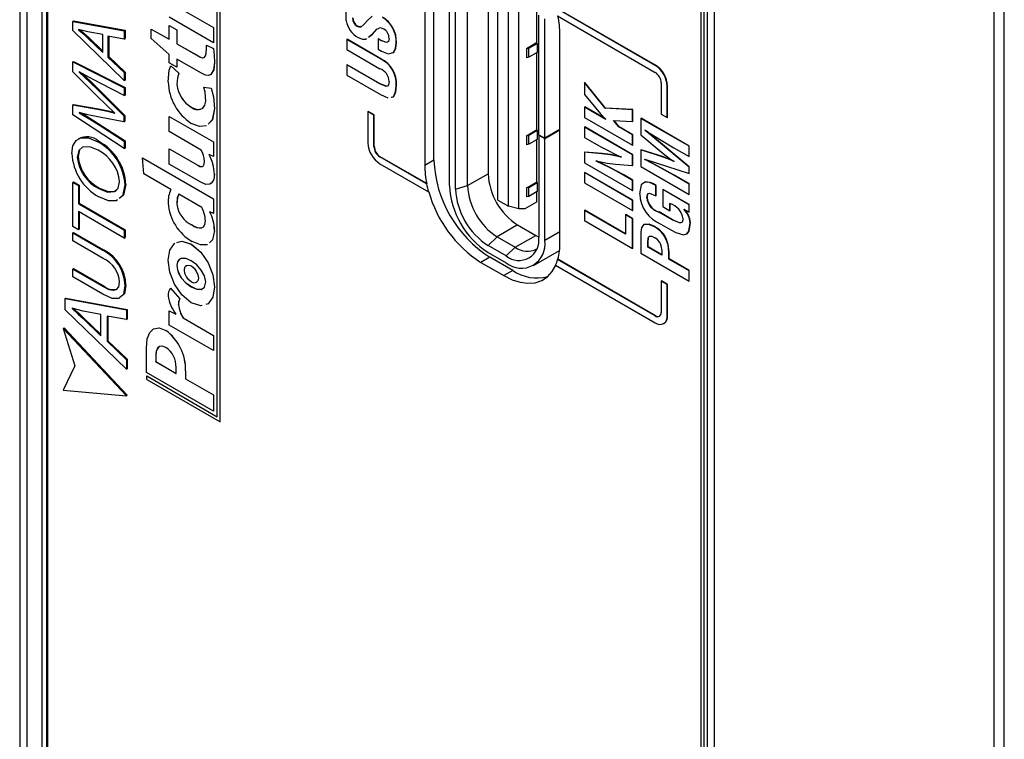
# Model space of a CAD drawing. Header units: millimetres. Extents: x 0 to 1397, y 0 to 1080.
# Tile 16 of 28: x 850 to 908, y 704 to 746. Entities that reach past the tile are written whole.
import ezdxf

# ---------------------------------------------------------------- set-up
doc = ezdxf.new("R2010")
doc.units = ezdxf.units.MM
doc.header["$LTSCALE"] = 5

msp = doc.modelspace()

# ---------------------------------------------------------------- linework, layer by layer
for p, q in [((850.374, 801.093), (850.374, 647.992)), ((850.815, 647.737), (850.815, 800.838)), ((851.699, 647.737), (851.699, 800.838)), ((851.965, 647.89), (851.965, 800.991)), ((852.031, 647.66), (852.031, 800.237)), ((907.57, 787.005), (907.57, 633.904)), ((908.188, 634.261), (908.188, 787.362)), ((890.377, 778.1), (890.377, 625.524)), ((890.549, 778.05), (890.549, 624.949)), ((890.732, 777.795), (890.732, 624.693)), ((891.174, 624.438), (891.174, 777.54)), ((861.975, 723.165), (861.975, 753.149)), ((862.152, 722.859), (862.152, 753.047)), ((862.154, 722.86), (862.154, 753.048)), ((874.691, 738.221), (874.691, 750.51)), ((877.879, 750.444), (877.879, 737.42)), ((874.16, 750.204), (874.16, 737.915)), ((875.615, 736.725), (875.615, 749.749)), ((875.968, 736.521), (875.968, 749.544)), ((876.676, 736.725), (876.676, 749.749)), ((878.452, 735.883), (878.452, 748.111)), ((879.071, 735.526), (879.071, 747.753)), ((879.69, 735.373), (879.69, 748.009)), ((880.717, 747.581), (880.717, 745.1)), ((859.154, 747.496), (861.749, 745.998)), ((859.155, 747.498), (861.751, 745.999)), ((869.55, 746.405), (869.55, 747.145)), ((887.69, 743.782), (881.84, 747.159)), ((887.708, 743.792), (881.857, 747.169)), ((853.485, 746.366), (853.535, 746.395)), ((853.535, 746.395), (856.558, 745.841)), ((861.749, 745.106), (859.154, 746.604)), ((880.848, 739.716), (880.848, 746.728)), ((881.201, 739.512), (881.201, 746.524)), ((881.96, 746.682), (887.69, 743.374)), ((853.485, 746.366), (856.508, 745.812)), ((853.485, 745.823), (853.485, 746.366)), ((856.508, 742.891), (853.485, 745.823)), ((853.83, 745.888), (853.83, 745.872)), ((856.508, 745.812), (856.558, 745.841)), ((856.508, 745.812), (856.508, 745.331)), ((856.558, 745.841), (856.558, 745.359)), ((858.086, 745.9), (858.088, 745.901)), ((858.086, 745.368), (858.086, 745.9)), ((858.086, 745.9), (859.154, 745.317)), ((858.088, 745.901), (859.154, 745.319)), ((859.154, 746.128), (859.155, 746.129)), ((859.154, 745.317), (859.154, 746.128)), ((859.154, 746.128), (859.608, 745.866)), ((859.155, 746.129), (859.609, 745.867)), ((859.608, 745.866), (859.609, 745.867)), ((859.608, 745.866), (859.608, 745.055)), ((859.609, 745.867), (859.609, 745.056)), ((861.749, 745.998), (861.751, 745.999)), ((861.749, 745.998), (861.749, 745.106)), ((861.751, 745.999), (861.751, 745.107)), ((870.192, 746.081), (870.21, 746.092)), ((854.377, 745.385), (854.427, 745.414)), ((854.377, 745.385), (855.252, 744.539)), ((855.252, 745.59), (854.382, 745.745)), ((854.427, 745.414), (855.252, 744.615)), ((855.252, 744.539), (855.252, 745.59)), ((856.508, 745.331), (855.557, 745.507)), ((855.557, 745.507), (855.557, 744.268)), ((855.607, 745.498), (855.607, 744.297)), ((856.508, 745.331), (856.558, 745.359)), ((859.154, 744.418), (858.086, 745.368)), ((869.58, 745.308), (869.597, 745.318)), ((869.58, 745.308), (869.58, 744.707)), ((871.562, 744.164), (869.58, 745.308)), ((871.58, 744.174), (869.597, 745.318)), ((870.688, 745.32), (870.753, 745.369)), ((870.688, 745.32), (870.706, 745.331)), ((871.414, 745.34), (871.431, 745.35)), ((871.414, 745.34), (871.414, 744.739)), ((871.581, 745.243), (871.414, 745.34)), ((871.599, 745.253), (871.431, 745.35)), ((871.581, 745.243), (871.599, 745.253)), ((871.921, 745.132), (871.599, 745.253)), ((882.098, 733.354), (882.098, 745.602)), ((859.608, 745.055), (859.609, 745.056)), ((859.608, 745.055), (860.882, 744.319)), ((859.609, 745.056), (860.884, 744.32)), ((861.342, 744.973), (861.344, 744.974)), ((861.342, 744.973), (861.749, 744.779)), ((861.344, 744.974), (861.751, 744.781)), ((861.749, 745.106), (861.751, 745.107)), ((861.749, 744.779), (861.751, 744.781)), ((869.58, 744.707), (871.517, 743.589)), ((871.414, 744.739), (871.624, 744.618)), ((872.478, 745.116), (872.496, 745.126)), ((880.717, 745.1), (880.124, 744.758)), ((880.264, 744.788), (880.124, 744.758)), ((880.124, 744.758), (880.124, 744.228)), ((880.264, 744.788), (880.761, 745.075)), ((880.264, 744.257), (880.264, 744.788)), ((880.717, 745.1), (880.761, 745.075)), ((880.761, 745.075), (880.761, 744.544)), ((855.557, 744.268), (855.607, 744.297)), ((855.557, 744.268), (856.508, 743.357)), ((855.607, 744.297), (856.558, 743.386)), ((859.154, 743.934), (859.154, 744.418)), ((861.047, 743.325), (859.608, 744.156)), ((859.608, 744.156), (859.608, 743.672)), ((859.609, 744.155), (859.609, 743.673)), ((860.882, 744.319), (860.884, 744.32)), ((871.562, 744.164), (871.58, 744.174)), ((880.264, 744.257), (880.124, 744.228)), ((880.761, 744.544), (880.264, 744.257)), ((880.717, 744.519), (880.717, 739.997)), ((853.485, 743.989), (853.535, 744.018)), ((853.485, 743.414), (853.485, 743.989)), ((853.485, 743.989), (856.508, 742.461)), ((853.535, 744.018), (856.558, 742.49)), ((859.608, 743.672), (859.154, 743.934)), ((859.242, 743.761), (859.244, 743.762)), ((859.242, 743.761), (859.714, 743.325)), ((859.244, 743.762), (859.716, 743.326)), ((859.608, 743.672), (859.609, 743.673)), ((861.808, 743.948), (861.809, 743.949)), ((869.58, 743.814), (869.597, 743.824)), ((869.58, 743.814), (869.58, 743.213)), ((871.517, 742.696), (869.58, 743.814)), ((871.534, 742.706), (869.597, 743.824)), ((887.69, 743.782), (887.708, 743.792)), ((854.947, 741.949), (853.485, 743.414)), ((853.875, 743.396), (853.875, 743.386)), ((856.508, 743.357), (856.558, 743.386)), ((856.508, 743.357), (856.508, 742.891)), ((856.558, 743.386), (856.558, 742.92)), ((859.714, 743.325), (859.716, 743.326)), ((869.58, 743.213), (871.562, 742.069)), ((856.508, 742.016), (855.18, 742.7)), ((856.508, 742.891), (856.558, 742.92)), ((856.508, 742.461), (856.558, 742.49)), ((856.508, 742.461), (856.508, 742.016)), ((856.558, 742.49), (856.558, 742.045)), ((859.608, 742.657), (859.609, 742.658)), ((861.183, 742.505), (861.184, 742.506)), ((861.183, 742.505), (861.607, 742.45)), ((861.184, 742.506), (861.609, 742.451)), ((861.607, 742.45), (861.609, 742.451)), ((871.517, 742.696), (871.534, 742.706)), ((871.909, 742.558), (871.534, 742.706)), ((872.478, 742.592), (872.496, 742.603)), ((883.532, 742.772), (883.55, 742.782)), ((883.532, 742.772), (883.532, 742.083)), ((884.747, 741.264), (883.532, 742.772)), ((884.764, 741.274), (883.55, 742.782)), ((888.043, 742.761), (888.043, 740.924)), ((888.397, 742.557), (888.415, 742.567)), ((888.397, 740.72), (888.397, 742.557)), ((888.415, 740.73), (888.415, 742.567)), ((855.023, 742.283), (855.073, 742.312)), ((855.023, 742.283), (856.49, 740.82)), ((855.073, 742.312), (856.54, 740.849)), ((856.508, 742.016), (856.558, 742.045)), ((883.532, 742.083), (884.109, 741.392)), ((853.485, 741.461), (853.535, 741.49)), ((853.485, 740.887), (853.485, 741.461)), ((853.485, 741.461), (854.947, 741.214)), ((853.535, 741.49), (854.997, 741.242)), ((854.947, 741.214), (854.997, 741.242)), ((860.451, 741.327), (860.453, 741.328)), ((861.808, 741.245), (861.809, 741.246)), ((883.532, 741.332), (883.55, 741.343)), ((883.532, 741.332), (883.532, 740.732)), ((884.788, 740.607), (883.532, 741.332)), ((884.765, 740.641), (883.55, 741.343)), ((884.747, 741.264), (884.764, 741.274)), ((886.361, 741.178), (884.747, 741.264)), ((886.378, 741.188), (884.764, 741.274)), ((886.361, 741.178), (886.378, 741.188)), ((886.378, 740.499), (886.378, 741.188)), ((856.508, 738.898), (853.485, 740.887)), ((853.875, 741.018), (853.875, 741.008)), ((856.49, 740.478), (855.05, 740.74)), ((855.966, 740.977), (855.966, 740.988)), ((856.49, 740.82), (856.54, 740.849)), ((856.49, 740.82), (856.49, 740.478)), ((856.54, 740.849), (856.54, 740.507)), ((859.154, 740.788), (859.155, 740.789)), ((859.154, 739.896), (859.154, 740.788)), ((859.154, 740.788), (861.749, 739.29)), ((859.155, 740.789), (861.751, 739.291)), ((870.819, 741.069), (870.837, 741.079)), ((870.819, 741.069), (870.819, 739.232)), ((871.173, 740.865), (870.819, 741.069)), ((871.19, 740.875), (870.837, 741.079)), ((871.173, 740.865), (871.19, 740.875)), ((871.173, 739.028), (871.173, 740.865)), ((871.19, 739.038), (871.19, 740.875)), ((883.532, 740.732), (886.361, 739.099)), ((884.788, 740.616), (884.788, 740.607)), ((886.361, 740.489), (886.361, 741.178)), ((886.847, 740.671), (886.865, 740.681)), ((886.847, 740.671), (886.847, 739.706)), ((889.676, 739.038), (886.847, 740.671)), ((889.693, 739.048), (886.865, 740.681)), ((888.043, 740.924), (888.397, 740.72)), ((888.397, 740.72), (888.415, 740.73)), ((855.211, 740.17), (855.261, 740.198)), ((855.211, 740.17), (856.508, 739.328)), ((855.261, 740.198), (856.558, 739.356)), ((856.49, 740.478), (856.54, 740.507)), ((883.532, 740.161), (883.55, 740.171)), ((883.532, 740.161), (883.532, 739.56)), ((886.361, 738.528), (883.532, 740.161)), ((886.378, 738.539), (883.55, 740.171)), ((885.244, 740.558), (886.361, 740.489)), ((885.55, 740.168), (885.244, 740.558)), ((885.567, 740.178), (885.271, 740.556)), ((885.55, 740.168), (885.567, 740.178)), ((886.361, 739.7), (885.55, 740.168)), ((886.378, 739.71), (885.567, 740.178)), ((886.361, 740.489), (886.378, 740.499)), ((861.023, 738.816), (859.154, 739.896)), ((880.124, 739.655), (880.717, 739.997)), ((880.264, 739.685), (880.124, 739.655)), ((880.124, 739.655), (880.124, 739.124)), ((880.264, 739.685), (880.761, 739.972)), ((880.264, 739.154), (880.264, 739.685)), ((880.717, 739.997), (880.761, 739.972)), ((880.761, 739.972), (880.761, 739.441)), ((880.848, 739.716), (881.201, 739.512)), ((880.848, 739.695), (880.859, 739.709)), ((880.848, 739.695), (880.848, 733.704)), ((880.848, 739.695), (881.201, 739.491)), ((882.098, 740.029), (881.201, 739.512)), ((881.201, 739.491), (882.098, 740.009)), ((881.201, 733.5), (881.201, 739.491)), ((883.532, 739.56), (884.088, 739.24)), ((886.361, 739.7), (886.378, 739.71)), ((886.361, 739.099), (886.361, 739.7)), ((886.378, 739.109), (886.378, 739.71)), ((886.847, 739.706), (888.152, 738.619)), ((887.088, 739.974), (887.088, 739.983)), ((887.088, 739.974), (887.095, 739.978)), ((889.676, 737.815), (887.088, 739.974)), ((889.693, 737.826), (887.165, 739.934)), ((854.965, 739.297), (855.015, 739.326)), ((856.508, 739.328), (856.558, 739.356)), ((856.508, 739.328), (856.508, 738.898)), ((856.508, 738.898), (856.558, 738.927)), ((856.558, 739.356), (856.558, 738.927)), ((859.154, 738.887), (859.155, 738.888)), ((859.154, 737.995), (859.154, 738.887)), ((859.154, 738.887), (860.828, 737.921)), ((859.155, 738.888), (860.83, 737.922)), ((861.749, 739.29), (861.751, 739.291)), ((861.749, 739.29), (861.749, 738.446)), ((861.751, 739.291), (861.751, 738.447)), ((871.173, 739.028), (871.19, 739.038)), ((880.264, 739.154), (880.124, 739.124)), ((880.761, 739.441), (880.264, 739.154)), ((880.717, 739.415), (880.717, 736.935)), ((886.361, 739.099), (886.378, 739.109)), ((888.781, 738.953), (889.676, 738.437)), ((889.676, 739.038), (889.693, 739.048)), ((889.676, 738.437), (889.676, 739.038)), ((889.693, 738.447), (889.693, 739.048)), ((853.754, 738.401), (853.803, 738.43)), ((853.888, 738.82), (853.803, 738.43)), ((857.579, 738.36), (857.581, 738.361)), ((857.662, 737.42), (857.579, 738.36)), ((857.579, 738.36), (861.749, 735.952)), ((857.581, 738.361), (861.751, 735.953)), ((861.749, 738.446), (861.495, 738.557)), ((861.749, 738.446), (861.751, 738.447)), ((871.526, 738.415), (871.544, 738.425)), ((874.259, 736.838), (871.526, 738.415)), ((874.276, 736.848), (871.544, 738.425)), ((883.532, 738.69), (883.55, 738.7)), ((883.532, 738.69), (883.532, 738.066)), ((884.563, 738.594), (883.532, 738.69)), ((884.58, 738.605), (883.55, 738.7)), ((884.563, 738.594), (884.58, 738.605)), ((885.686, 738.407), (885.686, 738.398)), ((886.361, 738.528), (886.378, 738.539)), ((886.361, 737.9), (886.361, 738.528)), ((886.378, 737.91), (886.378, 738.539)), ((886.847, 738.818), (886.865, 738.828)), ((886.847, 738.818), (886.847, 737.849)), ((888.152, 738.398), (886.847, 738.818)), ((888.17, 738.408), (886.865, 738.828)), ((888.152, 738.398), (888.17, 738.408)), ((889.676, 738.437), (889.693, 738.447)), ((861.012, 736.922), (859.154, 737.995)), ((860.828, 737.921), (860.83, 737.922)), ((871.526, 738.007), (874.377, 736.361)), ((874.691, 738.221), (874.16, 737.915)), ((883.532, 738.066), (886.361, 736.433)), ((884.232, 738.169), (884.249, 738.179)), ((884.232, 738.169), (884.232, 738.177)), ((884.249, 738.179), (884.249, 738.187)), ((885.038, 737.768), (885.055, 737.778)), ((885.354, 737.982), (886.361, 737.9)), ((886.361, 737.9), (886.378, 737.91)), ((886.847, 737.849), (889.676, 736.216)), ((887.088, 738.281), (889.676, 737.438)), ((887.088, 738.259), (887.088, 738.281)), ((887.088, 738.259), (887.105, 738.27)), ((887.105, 738.27), (887.105, 738.275)), ((888.807, 738.144), (888.808, 738.134)), ((889.676, 737.815), (889.693, 737.826)), ((889.676, 737.438), (889.676, 737.815)), ((889.693, 737.448), (889.693, 737.826)), ((859.248, 736.504), (857.662, 737.42)), ((861.808, 737.396), (861.809, 737.397)), ((876.676, 736.725), (877.879, 737.42)), ((883.532, 737.496), (883.55, 737.506)), ((886.361, 735.863), (883.532, 737.496)), ((883.532, 737.496), (883.532, 736.895)), ((886.378, 735.873), (883.55, 737.506)), ((885.829, 737.341), (885.847, 737.351)), ((886.361, 737.034), (885.829, 737.341)), ((886.378, 737.044), (885.847, 737.351)), ((888.781, 737.333), (888.799, 737.343)), ((889.676, 736.817), (888.781, 737.333)), ((889.693, 736.827), (888.799, 737.343)), ((889.676, 737.438), (889.693, 737.448)), ((853.485, 736.918), (853.535, 736.947)), ((853.485, 734.334), (853.485, 736.918)), ((853.485, 736.918), (853.817, 736.726)), ((853.535, 736.947), (853.867, 736.755)), ((853.817, 736.726), (853.867, 736.755)), ((853.817, 736.726), (853.817, 735.66)), ((853.867, 736.755), (853.867, 735.689)), ((855.015, 736.55), (855.064, 736.578)), ((856.239, 736.956), (856.239, 736.961)), ((856.557, 736.762), (856.607, 736.791)), ((856.557, 736.756), (856.607, 736.785)), ((856.557, 736.762), (856.557, 736.756)), ((856.607, 736.791), (856.607, 736.785)), ((874.259, 736.838), (874.276, 736.848)), ((875.968, 736.521), (876.676, 736.725)), ((880.124, 736.593), (880.717, 736.935)), ((880.264, 736.623), (880.124, 736.593)), ((880.124, 736.593), (880.124, 736.062)), ((880.264, 736.623), (880.761, 736.91)), ((880.264, 736.092), (880.264, 736.623)), ((880.717, 736.935), (880.761, 736.91)), ((880.761, 736.91), (880.761, 736.379)), ((883.532, 736.895), (886.361, 735.262)), ((886.361, 737.034), (886.378, 737.044)), ((886.361, 736.433), (886.361, 737.034)), ((886.378, 736.444), (886.378, 737.044)), ((887.377, 736.903), (887.394, 736.913)), ((887.719, 736.134), (887.72, 736.734)), ((887.72, 736.734), (887.737, 736.744)), ((887.737, 736.144), (887.737, 736.744)), ((889.676, 736.817), (889.693, 736.827)), ((889.676, 736.216), (889.676, 736.817)), ((889.693, 736.226), (889.693, 736.827)), ((861.071, 735.452), (859.714, 736.235)), ((874.395, 736.371), (874.377, 736.361)), ((880.264, 736.092), (880.124, 736.062)), ((880.761, 736.379), (880.264, 736.092)), ((880.717, 736.353), (880.717, 735.761)), ((886.361, 736.433), (886.378, 736.444)), ((887.192, 736.019), (887.21, 736.029)), ((887.719, 736.134), (887.737, 736.144)), ((888.141, 736.491), (888.159, 736.501)), ((888.141, 736.491), (888.141, 735.497)), ((889.676, 735.605), (888.141, 736.491)), ((889.693, 735.615), (888.159, 736.501)), ((889.676, 736.216), (889.693, 736.226)), ((853.817, 735.66), (853.867, 735.689)), ((853.817, 735.66), (856.508, 734.107)), ((853.867, 735.689), (856.558, 734.136)), ((859.596, 735.636), (859.598, 735.637)), ((861.749, 735.952), (861.751, 735.953)), ((861.749, 735.952), (861.749, 735.101)), ((861.751, 735.953), (861.751, 735.102)), ((878.452, 735.883), (879.071, 735.526)), ((879.69, 735.373), (879.071, 735.526)), ((880.717, 735.761), (880.043, 735.373)), ((886.361, 735.863), (886.378, 735.873)), ((886.361, 735.262), (886.361, 735.863)), ((886.378, 735.272), (886.378, 735.873)), ((888.141, 735.497), (888.556, 735.257)), ((888.556, 735.257), (888.556, 735.678)), ((888.574, 735.267), (888.574, 735.665)), ((889.676, 735.605), (889.693, 735.615)), ((889.676, 735.166), (889.676, 735.605)), ((889.693, 735.176), (889.693, 735.615)), ((853.817, 735.205), (853.817, 734.142)), ((856.508, 733.651), (853.817, 735.205)), ((853.867, 735.176), (853.867, 734.171)), ((861.749, 735.101), (861.537, 735.183)), ((861.749, 735.101), (861.751, 735.102)), ((880.043, 735.373), (879.69, 735.373)), ((883.532, 735.275), (883.55, 735.285)), ((883.532, 735.275), (883.532, 734.674)), ((885.945, 733.881), (883.532, 735.275)), ((885.945, 733.902), (883.55, 735.285)), ((885.945, 735.015), (885.963, 735.026)), ((886.361, 734.776), (885.945, 735.015)), ((885.945, 735.015), (885.945, 733.881)), ((886.378, 734.786), (885.963, 735.026)), ((886.361, 735.262), (886.378, 735.272)), ((887.904, 735.17), (887.922, 735.18)), ((888.693, 734.715), (887.904, 735.17)), ((888.711, 734.725), (887.922, 735.18)), ((888.556, 735.257), (888.574, 735.267)), ((889.363, 735.346), (889.676, 735.166)), ((889.363, 735.338), (889.363, 735.346)), ((889.363, 735.338), (889.37, 735.342)), ((889.676, 735.166), (889.693, 735.176)), ((853.817, 734.142), (853.485, 734.334)), ((860.492, 734.416), (860.494, 734.417)), ((879.612, 734.419), (878.408, 733.724)), ((879.612, 734.419), (880.673, 733.807)), ((883.532, 734.674), (886.361, 733.041)), ((886.361, 734.776), (886.378, 734.786)), ((886.361, 733.041), (886.361, 734.776)), ((886.378, 733.051), (886.378, 734.786)), ((887.648, 734.308), (887.665, 734.319)), ((888.02, 734.469), (888.424, 734.236)), ((888.693, 734.715), (888.711, 734.725)), ((889.745, 734.545), (889.763, 734.555)), ((853.485, 733.951), (853.535, 733.979)), ((853.485, 733.495), (853.485, 733.951)), ((853.485, 733.951), (855.252, 732.931)), ((853.535, 733.979), (855.302, 732.959)), ((853.817, 734.142), (853.867, 734.171)), ((856.508, 734.107), (856.558, 734.136)), ((856.508, 734.107), (856.508, 733.651)), ((856.508, 733.651), (856.558, 733.68)), ((856.558, 734.136), (856.558, 733.68)), ((861.808, 734.1), (861.809, 734.101)), ((878.408, 733.724), (877.878, 733.214)), ((878.408, 733.724), (879.469, 733.112)), ((879.469, 733.112), (880.673, 733.807)), ((880.673, 733.807), (880.848, 733.716)), ((882.098, 734.017), (881.201, 733.5)), ((886.847, 734.001), (886.847, 732.76)), ((855.279, 732.459), (853.485, 733.495)), ((860.451, 733.283), (860.453, 733.284)), ((878.938, 732.602), (877.878, 733.214)), ((878.938, 732.602), (879.469, 733.112)), ((887.262, 733.402), (887.28, 733.412)), ((887.262, 733.121), (887.262, 733.402)), ((887.262, 733.121), (887.28, 733.131)), ((888.071, 732.654), (887.262, 733.121)), ((887.28, 733.131), (887.28, 733.412)), ((888.071, 732.675), (887.28, 733.131)), ((888.317, 733.614), (888.334, 733.625)), ((855.252, 732.931), (855.302, 732.959)), ((877.979, 732.526), (877.448, 732.22)), ((877.878, 732.806), (878.938, 732.193)), ((879.322, 731.751), (877.979, 732.526)), ((880.538, 732.035), (882.075, 732.922)), ((886.361, 733.041), (886.378, 733.051)), ((886.847, 732.76), (889.676, 731.127)), ((888.071, 732.984), (888.071, 732.654)), ((888.486, 732.827), (888.504, 732.837)), ((888.486, 732.414), (888.486, 732.827)), ((888.504, 732.425), (888.504, 732.837)), ((860.458, 732.015), (860.459, 732.016)), ((877.448, 732.22), (878.792, 731.445)), ((881.84, 732.053), (887.69, 728.676)), ((881.977, 732.402), (881.96, 732.392)), ((887.69, 729.084), (881.96, 732.392)), ((887.708, 729.094), (881.977, 732.402)), ((888.486, 732.414), (888.504, 732.425)), ((889.676, 731.728), (888.486, 732.414)), ((889.693, 731.738), (888.504, 732.425)), ((853.485, 731.834), (853.535, 731.862)), ((853.485, 731.376), (853.485, 731.834)), ((853.485, 731.834), (855.279, 730.798)), ((855.265, 730.349), (853.485, 731.376)), ((853.535, 731.862), (855.329, 730.827)), ((879.322, 731.751), (878.792, 731.445)), ((889.676, 731.728), (889.693, 731.738)), ((889.676, 731.127), (889.676, 731.728)), ((889.693, 731.138), (889.693, 731.738)), ((855.279, 730.798), (855.329, 730.827)), ((856.557, 730.856), (856.607, 730.885)), ((860.451, 730.797), (860.453, 730.798)), ((888.043, 731.125), (888.061, 731.136)), ((888.397, 730.921), (888.043, 731.125)), ((888.043, 731.125), (888.043, 729.288)), ((888.415, 730.932), (888.061, 731.136)), ((888.397, 730.921), (888.415, 730.932)), ((888.397, 729.084), (888.397, 730.921)), ((888.415, 729.094), (888.415, 730.932)), ((889.676, 731.127), (889.693, 731.138)), ((859.23, 730.717), (859.232, 730.718)), ((859.23, 730.717), (859.773, 730.084)), ((859.232, 730.718), (859.775, 730.085)), ((853.034, 730.097), (853.083, 730.126)), ((853.034, 730.097), (856.637, 729.437)), ((853.034, 729.447), (853.034, 730.097)), ((853.083, 730.126), (856.687, 729.465)), ((859.696, 729.741), (859.698, 729.742)), ((859.773, 730.084), (859.775, 730.085)), ((856.637, 725.953), (853.034, 729.447)), ((853.445, 729.526), (853.445, 729.507)), ((853.445, 729.507), (853.467, 729.52)), ((855.141, 729.171), (854.104, 729.355)), ((855.141, 727.916), (855.141, 729.171)), ((856.637, 728.862), (855.504, 729.072)), ((855.504, 729.072), (855.504, 727.597)), ((855.554, 729.062), (855.554, 727.625)), ((856.637, 729.437), (856.687, 729.465)), ((856.637, 729.437), (856.637, 728.862)), ((856.687, 729.465), (856.687, 728.891)), ((859.154, 729.386), (859.155, 729.387)), ((859.154, 728.542), (859.154, 729.386)), ((859.154, 729.386), (859.542, 729.189)), ((859.155, 729.387), (859.544, 729.19)), ((887.69, 729.084), (887.708, 729.094)), ((888.397, 729.084), (888.415, 729.094)), ((854.097, 728.927), (854.147, 728.956)), ((854.097, 728.927), (855.141, 727.916)), ((854.147, 728.956), (855.141, 727.993)), ((856.637, 728.862), (856.687, 728.891)), ((861.749, 727.044), (859.154, 728.542)), ((859.961, 728.967), (859.963, 728.968)), ((859.961, 728.967), (861.749, 727.936)), ((859.963, 728.968), (861.751, 727.937)), ((888.19, 728.626), (888.208, 728.637)), ((852.933, 728.352), (852.983, 728.38)), ((852.933, 728.352), (853.607, 726.147)), ((856.637, 724.397), (852.933, 728.352)), ((856.687, 724.426), (852.983, 728.38)), ((858.947, 728.232), (858.948, 728.233)), ((861.749, 727.936), (861.751, 727.937)), ((861.749, 727.936), (861.749, 727.044)), ((861.751, 727.937), (861.751, 727.045)), ((855.504, 727.597), (855.554, 727.625)), ((855.504, 727.597), (856.637, 726.508)), ((855.554, 727.625), (856.687, 726.537)), ((857.814, 725.759), (857.814, 727.203)), ((858.363, 726.736), (858.365, 726.737)), ((858.363, 726.736), (858.363, 726.396)), ((858.365, 726.737), (858.365, 726.397)), ((861.749, 727.044), (861.751, 727.045)), ((856.637, 726.508), (856.687, 726.537)), ((856.637, 726.508), (856.637, 725.953)), ((856.687, 726.537), (856.687, 725.982)), ((858.363, 726.396), (858.365, 726.397)), ((858.363, 726.396), (859.555, 725.708)), ((858.365, 726.397), (859.555, 725.71)), ((853.607, 726.147), (852.933, 724.72)), ((856.637, 725.953), (856.687, 725.982)), ((861.749, 723.488), (857.814, 725.759)), ((859.555, 725.708), (859.555, 726.048)), ((860.115, 725.855), (860.117, 725.856)), ((860.115, 725.855), (860.115, 725.385)), ((860.117, 725.856), (860.117, 725.386)), ((857.831, 725.558), (857.832, 725.559)), ((857.831, 725.354), (857.831, 725.558)), ((857.831, 725.558), (861.975, 723.165)), ((857.831, 725.354), (862.152, 722.859)), ((857.832, 725.559), (861.975, 723.167)), ((860.115, 725.385), (860.117, 725.386)), ((860.115, 725.385), (861.749, 724.441)), ((860.117, 725.386), (861.751, 724.442)), ((852.933, 724.72), (856.637, 724.397)), ((856.637, 724.397), (856.687, 724.426)), ((861.749, 724.441), (861.751, 724.442)), ((861.749, 724.441), (861.749, 723.488)), ((861.751, 724.442), (861.751, 723.489)), ((861.749, 723.488), (861.751, 723.489)), ((862.152, 722.859), (862.154, 722.86))]:
    msp.add_line(p, q)
at = {"flags": 128}
for points in [[(871.07, 746.671), (870.795, 746.422), (870.6, 746.196)], [(854.382, 745.745), (854.065, 745.822), (853.83, 745.888)], [(853.83, 745.872), (854.134, 745.609), (854.377, 745.385)], [(853.926, 745.861), (854.183, 745.637), (854.427, 745.414)], [(870.6, 746.196), (870.414, 746.033), (870.309, 746.033), (870.192, 746.081)], [(870.436, 746.047), (870.432, 746.043), (870.327, 746.043), (870.21, 746.092)], [(870.859, 745.449), (871.08, 745.616), (871.348, 745.909)], [(870.876, 745.459), (871.098, 745.626), (871.366, 745.919)], [(871.405, 745.936), (871.533, 745.998), (871.727, 745.935)], [(870.249, 745.415), (870.505, 745.319), (870.688, 745.32)], [(872.063, 745.361), (872.028, 745.19), (871.98, 745.137), (871.912, 745.119), (871.581, 745.243)], [(861.318, 744.476), (861.342, 744.777), (861.342, 744.973)], [(861.749, 744.779), (861.793, 744.389), (861.808, 743.948)], [(861.751, 744.781), (861.795, 744.39), (861.809, 743.949)], [(871.624, 744.618), (872.007, 744.462), (872.322, 744.535), (872.444, 744.785), (872.478, 745.116)], [(872.213, 744.516), (872.339, 744.545), (872.462, 744.795), (872.496, 745.126)], [(860.882, 744.319), (861.023, 744.249), (861.131, 744.228), (861.212, 744.252), (861.277, 744.336), (861.318, 744.476)], [(859.095, 742.811), (859.157, 743.508), (859.242, 743.761)], [(861.808, 743.948), (861.762, 743.524), (861.603, 743.253), (861.464, 743.199), (861.28, 743.219), (861.047, 743.325)], [(861.809, 743.949), (861.764, 743.525), (861.605, 743.254), (861.513, 743.218)], [(855.18, 742.7), (854.428, 743.092), (853.875, 743.396)], [(853.875, 743.386), (854.493, 742.802), (855.023, 742.283)], [(854.041, 743.305), (854.543, 742.83), (855.073, 742.312)], [(859.714, 743.325), (859.636, 743.051), (859.608, 742.657)], [(859.716, 743.326), (859.638, 743.052), (859.609, 742.658)], [(861.295, 741.683), (861.256, 742.207), (861.183, 742.505)], [(861.607, 742.45), (861.749, 741.938), (861.808, 741.245)], [(861.609, 742.451), (861.75, 741.939), (861.809, 741.246)], [(872.063, 742.837), (872.028, 742.635), (871.978, 742.567), (871.9, 742.544), (871.517, 742.696)], [(872.194, 741.917), (872.329, 741.941), (872.45, 742.227), (872.478, 742.592)], [(872.212, 741.928), (872.347, 741.952), (872.468, 742.237), (872.496, 742.603)], [(855.966, 740.988), (855.424, 741.487), (854.947, 741.949)], [(871.562, 742.069), (871.981, 741.88), (871.988, 741.881)], [(854.947, 741.214), (855.539, 741.088), (855.966, 740.977)], [(854.997, 741.242), (855.589, 741.117), (855.92, 741.031)], [(860.451, 741.327), (860.734, 741.208), (860.96, 741.198), (861.129, 741.275), (861.253, 741.45), (861.295, 741.683)], [(861.808, 741.245), (861.684, 740.583), (861.438, 740.331)], [(861.809, 741.246), (861.686, 740.584), (861.44, 740.332)], [(884.109, 741.392), (884.484, 740.947), (884.788, 740.616)], [(855.05, 740.74), (854.366, 740.886), (853.875, 741.018)], [(853.875, 741.008), (854.596, 740.562), (855.211, 740.17)], [(854.017, 740.98), (854.646, 740.591), (855.261, 740.198)], [(861.344, 740.235), (861.34, 740.231), (860.941, 740.192), (860.451, 740.38)], [(853.436, 738.606), (853.499, 739.068), (853.681, 739.38), (853.966, 739.539), (854.415, 739.528), (854.965, 739.297)], [(887.088, 739.983), (888.036, 739.392), (888.781, 738.953)], [(854.983, 738.805), (854.486, 739.006), (854.063, 738.99), (853.838, 738.792), (853.754, 738.401)], [(884.088, 739.24), (884.533, 738.993), (884.883, 738.811)], [(885.686, 738.398), (885.05, 738.535), (884.563, 738.594)], [(885.704, 738.409), (885.068, 738.545), (884.58, 738.605)], [(884.883, 738.811), (885.333, 738.583), (885.686, 738.407)], [(888.152, 738.619), (888.518, 738.345), (888.807, 738.144)], [(888.808, 738.134), (888.439, 738.293), (888.152, 738.398)], [(888.825, 738.145), (888.457, 738.303), (888.17, 738.408)], [(860.828, 737.921), (860.959, 737.86), (861.066, 737.844), (861.148, 737.877), (861.209, 737.982), (861.23, 738.165)], [(884.232, 738.177), (884.867, 738.042), (885.354, 737.982)], [(885.038, 737.768), (884.586, 737.996), (884.232, 738.169)], [(885.055, 737.778), (884.604, 738.006), (884.249, 738.179)], [(885.829, 737.341), (885.386, 737.586), (885.038, 737.768)], [(885.847, 737.351), (885.404, 737.596), (885.055, 737.778)], [(888.781, 737.333), (887.832, 737.867), (887.088, 738.259)], [(888.799, 737.343), (887.85, 737.877), (887.105, 738.27)], [(861.808, 737.396), (861.776, 737.111), (861.684, 736.915), (861.539, 736.808), (861.305, 736.8), (861.012, 736.922)], [(855.015, 736.55), (855.526, 736.347), (855.944, 736.376), (856.16, 736.579), (856.239, 736.956)], [(855.064, 736.578), (855.576, 736.376), (855.993, 736.404), (856.077, 736.483)], [(856.557, 736.756), (856.419, 736.133), (856.216, 735.976)], [(856.607, 736.785), (856.469, 736.161), (856.265, 736.004)], [(887.377, 736.903), (887.078, 736.93), (886.869, 736.77), (886.777, 736.247)], [(887.394, 736.913), (887.096, 736.94), (887.069, 736.92)], [(887.72, 736.734), (887.527, 736.839), (887.377, 736.903)], [(887.737, 736.744), (887.544, 736.849), (887.394, 736.913)], [(856.111, 735.894), (856.032, 735.833), (855.581, 735.841), (855.023, 736.073)], [(859.714, 736.235), (859.629, 736.003), (859.596, 735.636)], [(859.716, 736.236), (859.631, 736.004), (859.598, 735.637)], [(887.192, 736.019), (887.232, 736.203), (887.282, 736.263), (887.358, 736.278), (887.719, 736.134)], [(887.21, 736.029), (887.249, 736.213), (887.259, 736.225)], [(860.492, 734.416), (860.728, 734.299), (860.915, 734.247), (861.056, 734.251), (861.158, 734.301), (861.251, 734.454), (861.277, 734.665)], [(887.648, 734.308), (887.321, 734.448), (887.03, 734.441), (886.89, 734.271), (886.847, 734.001)], [(887.665, 734.319), (887.339, 734.458), (887.047, 734.451), (886.992, 734.384)], [(888.424, 734.236), (888.897, 733.98), (889.355, 733.847), (889.547, 733.89), (889.669, 734.053), (889.745, 734.545)], [(889.33, 734.785), (889.272, 734.587), (889.201, 734.54), (889.107, 734.54), (888.693, 734.715)], [(889.183, 734.551), (889.125, 734.551), (888.711, 734.725)], [(889.479, 733.881), (889.565, 733.9), (889.686, 734.063), (889.763, 734.555)], [(861.808, 734.1), (861.698, 733.539), (861.509, 733.368)], [(861.809, 734.101), (861.7, 733.54), (861.511, 733.369)], [(887.262, 733.402), (887.278, 733.635), (887.305, 733.71), (887.352, 733.761), (887.486, 733.754), (887.633, 733.683)], [(887.28, 733.412), (887.296, 733.645), (887.323, 733.72), (887.346, 733.746)], [(860.451, 729.849), (859.888, 730.314), (859.461, 730.937), (859.19, 731.641), (859.095, 732.349), (859.19, 732.947), (859.461, 733.338), (859.475, 733.342)], [(859.603, 733.381), (859.888, 733.467), (860.451, 733.283)], [(859.605, 733.382), (859.89, 733.468), (860.453, 733.284)], [(860.451, 733.283), (861.014, 732.818), (861.441, 732.195), (861.713, 731.491), (861.808, 730.783), (861.713, 730.184), (861.441, 729.794), (861.299, 729.751)], [(860.453, 733.284), (861.015, 732.819), (861.443, 732.196), (861.714, 731.492), (861.809, 730.784), (861.714, 730.185), (861.443, 729.795), (861.301, 729.752)], [(861.41, 733.279), (861.381, 733.253), (860.997, 733.246), (860.504, 733.449)], [(888.486, 732.827), (888.442, 733.257), (888.317, 733.614)], [(888.504, 732.837), (888.46, 733.267), (888.334, 733.625)], [(860.451, 732.322), (860.13, 732.452), (859.861, 732.453), (859.727, 732.38), (859.639, 732.247), (859.608, 732.053), (859.639, 731.791), (859.727, 731.545), (859.861, 731.32), (860.13, 731.026), (860.451, 730.797)], [(859.845, 732.444), (859.728, 732.381), (859.641, 732.248), (859.609, 732.054), (859.641, 731.792), (859.728, 731.546), (859.863, 731.321), (860.132, 731.027), (860.453, 730.798)], [(860.458, 731.06), (860.302, 731.189), (860.169, 731.371), (860.076, 731.576), (860.041, 731.775), (860.076, 731.937), (860.169, 732.037), (860.302, 732.065), (860.458, 732.015)], [(860.123, 731.987), (860.171, 732.038), (860.304, 732.066), (860.459, 732.016)], [(860.451, 730.797), (860.769, 730.657), (861.039, 730.64), (861.225, 730.772), (861.295, 731.079), (861.225, 731.427), (861.039, 731.773), (860.769, 732.083), (860.451, 732.322)], [(860.458, 732.015), (860.612, 731.886), (860.743, 731.705), (860.834, 731.499), (860.868, 731.297), (860.834, 731.138), (860.743, 731.039), (860.612, 731.01), (860.458, 731.06)], [(860.459, 732.016), (860.614, 731.887), (860.745, 731.706), (860.836, 731.5), (860.87, 731.298), (860.836, 731.139), (860.745, 731.04), (860.679, 731.025)], [(878.792, 731.445), (879.281, 731.204), (879.759, 731.053), (880.215, 730.995), (880.641, 731.03), (881.026, 731.158), (881.361, 731.377), (881.641, 731.681), (881.857, 732.063)], [(856.557, 730.856), (856.47, 730.356), (856.186, 730.099), (855.804, 730.112), (855.265, 730.349)], [(855.279, 730.798), (855.616, 730.638), (855.876, 730.586), (856.064, 730.631), (856.196, 730.793), (856.239, 731.055)], [(856.607, 730.885), (856.52, 730.384), (856.263, 730.153)], [(860.453, 730.798), (860.771, 730.658), (861.04, 730.641), (861.061, 730.655)], [(861.081, 729.685), (861.014, 729.664), (860.451, 729.849)], [(854.104, 729.355), (853.725, 729.448), (853.445, 729.526)], [(853.445, 729.507), (853.807, 729.193), (854.097, 728.927)], [(853.535, 729.501), (853.856, 729.222), (854.147, 728.956)], [(857.814, 727.203), (857.865, 727.732), (858.006, 728.1), (858.223, 728.314), (858.555, 728.373), (858.947, 728.232)], [(858.17, 728.26), (858.225, 728.315), (858.557, 728.374), (858.948, 728.233)], [(858.947, 727.231), (858.743, 727.307), (858.585, 727.286), (858.47, 727.185), (858.389, 726.988), (858.363, 726.736)]]:
    msp.add_lwpolyline(points, dxfattribs=at)
for centre, radius, start, end in [((870.934, 746.641), 1.404, 189.66581, 240.79485), ((870.457, 746.544), 0.533, 176.88849, 240.20175), ((870.475, 746.554), 0.533, 176.88849, 240.20175), ((870.81, 745.171), 1.669, 358.10561, 59.00906), ((870.827, 745.181), 1.669, 358.10561, 59.00906), ((876.792, 745.568), 5.305, 0.36717, 12.23312), ((871.427, 745.374), 0.636, 358.75848, 61.89337), ((861.101, 744.547), 0.314, 226.21668, 284.53574), ((870.85, 742.696), 1.631, 356.35651, 64.12063), ((870.868, 742.706), 1.631, 356.35651, 64.12063), ((871.254, 742.824), 0.809, 0.88316, 71.03945), ((886.862, 742.487), 1.537, 2.60548, 57.39452), ((886.879, 742.497), 1.537, 2.60548, 57.39452), ((887.276, 742.726), 0.768, 2.60548, 57.39452), ((862.101, 742.894), 3.008, 181.58176, 236.72484), ((861.308, 742.802), 1.707, 184.87989, 239.84065), ((861.31, 742.803), 1.707, 184.87989, 239.84065), ((860.821, 741.744), 0.556, 228.548, 290.79911), ((854.326, 738.577), 1.017, 47.40797, 120.67874), ((853.505, 736.612), 3.057, 2.81665, 61.45485), ((853.554, 736.641), 3.057, 2.81665, 61.45485), ((872.354, 739.301), 1.537, 182.60548, 237.39452), ((871.94, 739.062), 0.768, 182.60548, 237.39452), ((871.958, 739.073), 0.768, 182.60548, 237.39452), ((856.518, 738.774), 3.087, 183.12966, 241.03659), ((856.093, 738.639), 2.352, 185.81781, 242.69651), ((856.143, 738.668), 2.352, 185.81781, 242.69651), ((853.908, 736.723), 2.343, 5.83594, 62.69796), ((859.856, 738.088), 1.376, 3.23728, 31.96155), ((859.195, 737.316), 2.614, 1.76483, 28.35649), ((859.197, 737.317), 2.614, 1.76483, 28.35649), ((861.021, 738.125), 0.279, 226.85785, 286.60606), ((879.424, 737.948), 5.264, 180.35737, 192.06397), ((881.829, 738.546), 7.146, 182.60548, 237.39452), ((861.285, 737.284), 0.536, 311.2474, 12.17847), ((881.641, 737.591), 3.765, 182.60548, 237.39452), ((880.625, 738.167), 6.504, 191.7934, 196.12123), ((880.528, 736.948), 4.918, 182.60548, 237.39452), ((880.437, 736.896), 3.765, 182.60548, 237.39452), ((860.678, 735.816), 1.587, 154.31056, 183.93233), ((881.385, 738.315), 7.256, 195.53691, 237.1375), ((880.114, 736.709), 4.149, 182.60548, 237.39452), ((888.776, 736.321), 2, 182.12064, 247.80825), ((888.193, 736.135), 1.008, 186.63602, 253.31448), ((888.211, 736.145), 1.008, 186.63602, 253.31448), ((861.895, 735.886), 2.806, 183.66414, 240.28773), ((861.142, 735.833), 1.559, 187.26793, 245.36173), ((861.144, 735.834), 1.559, 187.26793, 245.36173), ((859.3, 734.567), 1.979, 2.85001, 26.5635), ((888.235, 734.618), 1.107, 8.67554, 73.1486), ((859.385, 734.069), 2.423, 0.74852, 27.36737), ((859.386, 734.07), 2.423, 0.74852, 27.36737), ((888.554, 734.459), 1.195, 4.11956, 47.3736), ((888.572, 734.469), 1.195, 4.11956, 47.3736), ((860.949, 734.934), 0.688, 228.64973, 279.66063), ((886.839, 732.86), 1.659, 27.05439, 60.82668), ((886.857, 732.87), 1.659, 27.05439, 60.82668), ((879.684, 733.515), 1.179, 230.79671, 9.21404), ((887.304, 732.99), 0.767, 359.51681, 64.60019), ((879.822, 733.276), 1.397, 230.79671, 9.21404), ((880.178, 734.07), 1.192, 233.46641, 297.64703), ((878.547, 733.32), 3.55, 345.02834, 0.54873), ((854.169, 730.801), 2.389, 1.30814, 63.03897), ((854.219, 730.83), 2.389, 1.30814, 63.03897), ((854.57, 730.944), 1.673, 3.80715, 64.91755), ((879.493, 733.074), 2.559, 336.47974, 344.5389), ((880.737, 733.79), 2.482, 235.2396, 284.99386), ((855.872, 731.459), 0.834, 229.30776, 281.94435), ((859.76, 730.312), 0.667, 142.58958, 184.061), ((861.364, 730.578), 2.291, 187.85889, 217.33922), ((860.267, 729.792), 0.573, 149.41948, 185.18021), ((860.268, 729.793), 0.573, 149.41948, 185.18021), ((861.606, 729.964), 1.923, 186.68032, 211.22561), ((861.608, 729.965), 1.923, 186.68032, 211.22561), ((887.828, 729.253), 0.218, 230.79671, 9.21404), ((887.966, 729.014), 0.437, 230.79671, 9.21404), ((887.856, 729.303), 0.256, 234.64423, 291.35731), ((887.925, 729.04), 0.493, 305.01333, 6.29885), ((857.256, 725.926), 2.859, 358.57726, 53.766), ((857.258, 725.927), 2.859, 358.57726, 53.766), ((858.915, 726.833), 0.558, 134.86426, 189.88405), ((858.213, 726.106), 1.343, 357.55845, 56.89441)]:
    msp.add_arc(centre, radius, start, end)

doc.saveas('drawing.dxf')
